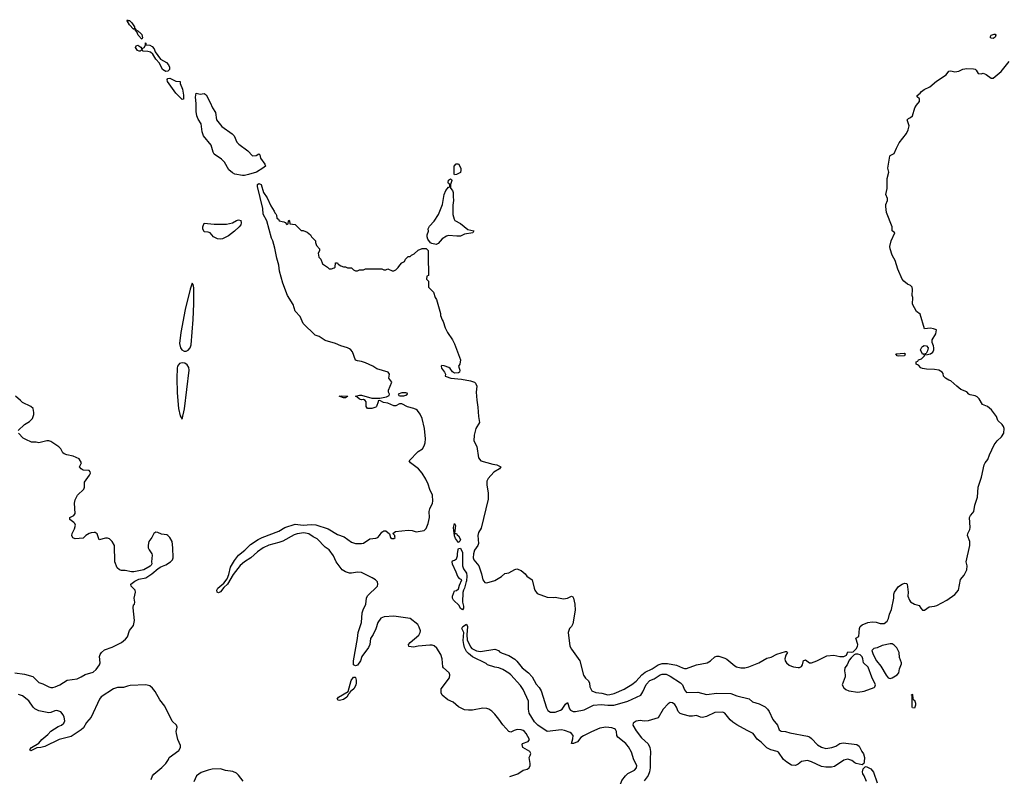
# Model space of a CAD drawing. Header units: inches. Extents: x 2347120 to 2490770, y 707513 to 877705.
# Tile 96 of 132: x 2423981 to 2433740, y 784864 to 792362. Entities that reach past the tile are written whole.
import ezdxf

# ---------------------------------------------------------------- set-up
doc = ezdxf.new("R2010")
doc.units = ezdxf.units.IN
doc.header["$MEASUREMENT"] = 0
for name, color, linetype in [('C4728', 7, 'Continuous'), ('C4729', 7, 'Continuous'), ('C4738', 7, 'Continuous'), ('C4739', 7, 'Continuous')]:
    doc.layers.add(name, color=color, linetype=linetype)

msp = doc.modelspace()

# ---------------------------------------------------------------- linework, layer by layer
at = {"layer": 'C4728', "color": 5}
for points, elevation in [([(2428838.7, 784861.3), (2428919.3, 784890), (2428970, 784924.9), (2429010, 784934), (2429031.1, 784950), (2429041.6, 784970), (2429042, 784990), (2429029.2, 785050), (2429042, 785070), (2429048, 785090), (2429038, 785110), (2428968.9, 785148.9), (2428962, 785178), (2428966, 785190), (2429022, 785210), (2429034, 785230), (2429000.5, 785290), (2428985.1, 785310), (2428970, 785319.1), (2428950, 785326.3), (2428910.5, 785329.5), (2428880.5, 785319.5), (2428850, 785302), (2428830, 785309.2), (2428770, 785374.5), (2428731.4, 785431.4), (2428690, 785481.3), (2428660.5, 785510), (2428630, 785528.4), (2428610, 785535.6), (2428570, 785538.7), (2428470, 785520.3), (2428430, 785518.5), (2428390, 785522.7), (2428330, 785552.4), (2428278.5, 785598.5), (2428223.8, 785623.8), (2428169.8, 785669.8), (2428157.6, 785690), (2428159.6, 785730), (2428239.6, 785840.4), (2428244.4, 785870), (2428236.4, 785890), (2428180.9, 785940.9), (2428176.3, 785950), (2428168.7, 786030), (2428155.8, 786070), (2428115.8, 786135.8), (2428090, 786158.7), (2428070, 786164.5), (2428044.9, 786164.9), (2427930, 786154.7), (2427885.6, 786145.6), (2427839, 786150), (2427834.5, 786170), (2427851.8, 786190), (2427936.5, 786263.5), (2427951.6, 786290), (2427952.4, 786307.6), (2427942, 786342), (2427927.4, 786370), (2427850, 786427.2), (2427690, 786449.8), (2427594.1, 786445.9), (2427561.7, 786430), (2427529.2, 786390), (2427510, 786326), (2427483, 786270), (2427457.6, 786230), (2427451.4, 786170), (2427438.9, 786141.1), (2427373.4, 786050), (2427360.2, 786010), (2427330, 785966.3), (2427310, 785958), (2427290, 785969.5), (2427289.1, 786010), (2427329.9, 786230), (2427335.6, 786290), (2427369.8, 786390), (2427377, 786483), (2427385.4, 786514.6), (2427411.5, 786571.5), (2427418.4, 786630), (2427428.1, 786651.9), (2427526, 786750), (2427532, 786770), (2427527, 786790), (2427507, 786810), (2427475.6, 786830), (2427370, 786883.5), (2427330, 786887.6), (2427270, 786877.3), (2427250, 786878.6), (2427211.8, 786890), (2427177.4, 786910), (2427118, 786990), (2427090, 787049.6), (2427049.3, 787110), (2427010, 787134), (2426930, 787218), (2426890, 787236.9), (2426846.3, 787266.3), (2426797.4, 787277.5), (2426730, 787268.3), (2426702.1, 787257.9), (2426590, 787195.2), (2426550, 787180.6), (2426450, 787156.5), (2426395.8, 787130), (2426339.5, 787090), (2426270.4, 787030), (2426209.4, 786990.6), (2426167, 786953), (2426095.9, 786864.1), (2426040.8, 786770), (2426004.6, 786735.4), (2425970, 786692.6), (2425950, 786681), (2425936.9, 786690), (2425933.5, 786710), (2425946, 786730), (2426003.2, 786776.8), (2426038.5, 786821.5), (2426054.2, 786865.8), (2426070, 786936.3), (2426110, 787002.4), (2426150, 787054.4), (2426214.2, 787105.8), (2426270, 787162.9), (2426343.5, 787210), (2426384.5, 787230), (2426550, 787293.4), (2426610, 787328.9), (2426710, 787363.2), (2426790, 787351.7), (2426870, 787360.8), (2426916.9, 787356.9), (2427036.9, 787316.9), (2427130, 787261), (2427198.4, 787238.3), (2427270, 787184.9), (2427310, 787170.4), (2427370, 787170.5), (2427390, 787175.5), (2427450, 787218.8), (2427510, 787222.8), (2427529.4, 787230.6), (2427549, 787250), (2427570, 787284.7), (2427590, 787296), (2427610, 787298), (2427646, 787266), (2427658, 787230), (2427670, 787221), (2427690, 787221), (2427702, 787230), (2427700.4, 787240.4), (2427698, 787250), (2427678, 787270), (2427706, 787290), (2427830, 787302.8), (2427870, 787299.1), (2427910, 787288.2), (2427990, 787300.7), (2428010, 787320.7), (2428029.6, 787370), (2428041.4, 787430), (2428039.3, 787490), (2428045.4, 787514.6), (2428072, 787570), (2428075.6, 787590), (2428072.1, 787650), (2428044.9, 787704.9), (2428030, 787759), (2428008.2, 787808.2), (2427970, 787869.3), (2427935.1, 787910), (2427855.1, 787970), (2427842.7, 787990), (2427930, 788082), (2427972, 788110), (2427990, 788138.8), (2427999.2, 788170), (2428003.1, 788210), (2427991.8, 788311.8), (2427970, 788408.7), (2427950, 788454), (2427922.7, 788490), (2427910, 788498.4), (2427889, 788510), (2427826.1, 788526.1), (2427770, 788556.2), (2427744.7, 788555.3), (2427710, 788536), (2427690, 788537.2), (2427630, 788562), (2427586, 788570), (2427550, 788588), (2427534, 788586), (2427534, 788574), (2427518, 788530), (2427510, 788522), (2427470, 788508.7), (2427429.1, 788509.1), (2427415.3, 788530), (2427415.3, 788575.3), (2427406, 788590), (2427390, 788598), (2427370, 788595.3), (2427350, 788602), (2427324, 788624), (2427308, 788630), (2427350, 788641), (2427370, 788641), (2427470, 788611.3), (2427550, 788611), (2427616.4, 788623.6), (2427642, 788638), (2427646, 788650), (2427638, 788670), (2427638, 788690), (2427668.7, 788770), (2427638.4, 788810), (2427647.3, 788850), (2427633.6, 788870), (2427522.4, 788902.4), (2427480.9, 788930), (2427410, 788961.7), (2427370, 788974.7), (2427330, 788980.5), (2427310, 788989.6), (2427279.1, 789070), (2427264.2, 789090), (2427250, 789100.4), (2427230, 789111.1), (2427164, 789130), (2427110, 789154), (2427010, 789184.2), (2426950, 789223.7), (2426910, 789237), (2426792.3, 789350), (2426761.3, 789421.3), (2426710, 789475.3), (2426690, 789541.2), (2426635.1, 789630), (2426589.5, 789750), (2426555.1, 789870), (2426551.2, 789930), (2426535.8, 789975.8), (2426530.8, 790000)], 60), ([(2426955.3, 790000), (2426964.7, 789990), (2426984, 789944), (2427031, 789911), (2427050, 789892), (2427070, 789892), (2427098, 789902), (2427108, 789910), (2427110, 789954), (2427130, 789954), (2427138, 789938), (2427163.6, 789923.6), (2427190, 789912), (2427211.6, 789911.6), (2427230, 789902), (2427270, 789902), (2427290, 789882), (2427310, 789874), (2427330, 789874), (2427350, 789882), (2427390, 789882), (2427410, 789892), (2427550, 789894), (2427571.6, 789891.6), (2427590, 789882), (2427610, 789882), (2427630, 789892), (2427672.7, 789872.7), (2427690, 789872), (2427710, 789882), (2427734, 789906), (2427748, 789930), (2427770, 789952), (2427794.6, 789965.4), (2427806, 789990), (2427816, 790000)], 60), ([(2428031.3, 790000), (2428034, 789850), (2428031.6, 789828.4), (2428018, 789822), (2428014, 789790), (2428034, 789770), (2428034, 789710), (2428082, 789662), (2428098, 789610), (2428111, 789590), (2428151.3, 789450), (2428151.3, 789430), (2428167.1, 789387.1), (2428178, 789370), (2428198, 789310), (2428222, 789262), (2428271.3, 789190), (2428290.7, 789150.7), (2428351.3, 788990), (2428342, 788950), (2428332, 788930), (2428342.8, 788890), (2428338.8, 788870), (2428330, 788862.7), (2428290, 788859.5), (2428270, 788872.7), (2428247, 788907), (2428235.9, 788915.9), (2428186.8, 788933.2), (2428164, 788936), (2428158, 788930), (2428160.7, 788910), (2428190.4, 788870.4), (2428200.7, 788850), (2428198.8, 788830), (2428206.5, 788826.5), (2428256, 788810), (2428359.8, 788799.8), (2428450, 788783.8), (2428490, 788771.2), (2428500.5, 788760.5), (2428511, 788730), (2428506.9, 788670), (2428511.4, 788591.4), (2428523.1, 788523.1), (2428527.7, 788430), (2428537.1, 788370), (2428501.7, 788310), (2428486, 788246), (2428482.8, 788190), (2428511.4, 788131.4), (2428530, 788018.8), (2428550.7, 787990), (2428670, 787956.9), (2428711.3, 787950), (2428751, 787930), (2428736, 787910), (2428680.9, 787879.1), (2428624.4, 787815.6), (2428610.6, 787790), (2428610, 787754), (2428623.7, 787670), (2428623.7, 787610), (2428555.3, 787324.7), (2428530, 787279), (2428520.4, 787250), (2428527.4, 787170), (2428521.1, 787150), (2428490, 787104.5), (2428477.6, 787070), (2428477.2, 787030), (2428482.4, 787010), (2428532, 786950), (2428557.4, 786870), (2428570.5, 786810.5), (2428590, 786784.7), (2428610, 786782.8), (2428690, 786804.9), (2428757.1, 786842.9), (2428790, 786874), (2428830, 786882), (2428890, 786914.8), (2428910, 786921), (2428950, 786904.7), (2428990.4, 786870.4), (2429008.2, 786848.2), (2429061, 786810), (2429078.8, 786730), (2429086.8, 786710), (2429110, 786676), (2429210, 786639.1), (2429270, 786634.8), (2429290, 786640.7), (2429370, 786623), (2429409.6, 786630.4), (2429450, 786651), (2429462, 786642), (2429470.7, 786630.7), (2429482.8, 786570), (2429487.3, 786510), (2429463.4, 786376.6), (2429450, 786348.7), (2429430, 786328.7), (2429416.3, 786290), (2429435.1, 786155.1), (2429450, 786124), (2429532.4, 786010), (2429570, 785867.3), (2429590, 785838), (2429619.3, 785810), (2429627.3, 785787.3), (2429631.7, 785750), (2429652.2, 785710), (2429690, 785695.8), (2429749.6, 785689.6), (2429810, 785672.8), (2429830, 785673.8), (2429873.9, 785686.1), (2429970.8, 785729.2), (2430000, 785745.8)], 60), ([(2423966, 788290), (2424028.7, 788350), (2424078.6, 788381.4), (2424108.9, 788411.1), (2424121.2, 788450), (2424122.7, 788470), (2424114, 788510), (2424090, 788529), (2424007.2, 788567.2), (2423988.7, 788590), (2423939, 788630)], 80), ([(2423932, 785890), (2424030, 785877.4), (2424110, 785852.7), (2424170, 785794.9), (2424210, 785781.3), (2424270, 785750.3), (2424290, 785744.6), (2424310, 785745.3), (2424332.7, 785750), (2424379.5, 785770), (2424450, 785817), (2424550, 785831.8), (2424590.9, 785849.1), (2424630, 785872.4), (2424710, 785895.5), (2424738, 785922), (2424771.8, 785970), (2424778.4, 785990), (2424772, 786050), (2424778.4, 786070), (2424792, 786090), (2424823.1, 786116.9), (2424897.5, 786142.5), (2424989, 786190), (2425030, 786224), (2425050, 786246.8), (2425069.6, 786310.4), (2425110, 786358), (2425118.5, 786410), (2425106.5, 786533.5), (2425110, 786562), (2425118, 786570), (2425122, 786590), (2425117.2, 786630), (2425129.3, 786690), (2425126, 786710), (2425085.2, 786750), (2425082, 786770), (2425122, 786798), (2425163.2, 786816.8), (2425230, 786830.7), (2425289.2, 786870), (2425354.7, 786925.3), (2425379.6, 786940.4), (2425430, 786959.2), (2425477.2, 786990), (2425495, 787010), (2425501.8, 787030), (2425498.4, 787130), (2425490.8, 787190), (2425470, 787229.5), (2425450, 787252.3), (2425438.3, 787258.3), (2425385.1, 787265.1), (2425350, 787280.9), (2425330, 787283.7), (2425310.8, 787270), (2425290.4, 787230), (2425262.4, 787190), (2425253.4, 787153.4), (2425254.8, 787130), (2425262.8, 787110), (2425291.3, 787070), (2425294.8, 787054.8), (2425287.3, 786990), (2425291, 786970), (2425283.5, 786956.5), (2425273.7, 786946.3), (2425210, 786909.2), (2425110.7, 786889.3), (2425090, 786889.2), (2425025.2, 786905.2), (2424990, 786904.5), (2424970, 786909.4), (2424946, 786930), (2424924.5, 786990), (2424920.9, 787150), (2424897.6, 787190), (2424870, 787216.9), (2424850, 787224.2), (2424830, 787224.2), (2424769.4, 787209.4), (2424750, 787268.7), (2424730, 787281.2), (2424718, 787282), (2424690, 787278), (2424670, 787269), (2424638, 787250), (2424610, 787225.2), (2424530, 787218), (2424507.3, 787227.3), (2424498, 787250), (2424502, 787270), (2424524.6, 787315.4), (2424532.6, 787352.6), (2424527.3, 787370), (2424519.2, 787379.2), (2424477.2, 787410), (2424479, 787430), (2424517.2, 787450), (2424532.5, 787467.5), (2424523, 787570), (2424530, 787604.7), (2424552.7, 787650), (2424618.4, 787710), (2424624.2, 787730), (2424622, 787778), (2424673.3, 787850), (2424683.6, 787870), (2424680.1, 787880.1), (2424670, 787893.3), (2424610, 787898), (2424589.3, 787910), (2424575.3, 787930), (2424593.2, 787970), (2424569, 788010), (2424510, 788037), (2424449.5, 788049.5), (2424421.5, 788061.5), (2424409.4, 788069.4), (2424389, 788110), (2424370, 788129), (2424290, 788181.2), (2424270, 788189.2), (2424250, 788189.3), (2424170, 788169), (2424145.4, 788174.6), (2424096.4, 788176.4), (2424040.4, 788200.4), (2424016.4, 788216.4), (2423970, 788266)], 80), ([(2430000, 785176.2), (2429990, 785189.4), (2429910, 785252.2), (2429900.1, 785270), (2429897.9, 785310), (2429886.7, 785326.7), (2429875.8, 785335.8), (2429850, 785345.6), (2429790.8, 785350.8), (2429730, 785340.1), (2429650, 785306.7), (2429570, 785266.4), (2429544.4, 785250), (2429510, 785207.4), (2429469.1, 785189.1), (2429449.6, 785190), (2429465.2, 785234.8), (2429466.6, 785270), (2429451.5, 785290), (2429438.3, 785298.3), (2429379.5, 785319.5), (2429350, 785324.9), (2429210, 785307.7), (2429117.7, 785370), (2429082.8, 785402.8), (2429029.9, 785489.9), (2429023, 785530), (2429022.8, 785610), (2428970, 785723), (2428943.4, 785763.4), (2428850, 785868.8), (2428830, 785887), (2428770, 785924.2), (2428730, 785938), (2428690, 785944.5), (2428619, 785970), (2428603.5, 785983.5), (2428470, 786049.4), (2428430, 786080.2), (2428410, 786102.6), (2428390, 786142.2), (2428381.6, 786170), (2428377.5, 786210), (2428382.5, 786290), (2428363.5, 786330), (2428373.3, 786350), (2428410, 786372.4), (2428419, 786350), (2428414.4, 786265.6), (2428417.7, 786217.7), (2428447.9, 786147.9), (2428463.6, 786130), (2428508.1, 786108.1), (2428550, 786099.7), (2428690, 786123.1), (2428727.3, 786110), (2428738.2, 786098.2), (2428763.9, 786083.9), (2428830, 786061.2), (2428890, 786025.2), (2428910, 786006.5), (2428960.7, 785940.7), (2429022.9, 785890), (2429060.7, 785850), (2429098.7, 785778.7), (2429130, 785743.6), (2429150, 785712.8), (2429201.5, 785541.5), (2429217.2, 785517.2), (2429241.3, 785501.3), (2429290, 785500.9), (2429341.5, 785518.5), (2429356.8, 785530), (2429390, 785580.9), (2429410, 785594.4), (2429432, 785532), (2429440.8, 785520.8), (2429466.9, 785506.9), (2429490, 785505.4), (2429576.3, 785523.7), (2429670, 785570.8), (2429743.7, 785576.3), (2429810, 785568.8), (2429870, 785570.9), (2430000, 785607.3)], 40), ([(2425285.6, 784834.4), (2425299, 784870), (2425310, 784884.7), (2425390, 784951), (2425429, 784990), (2425455.3, 785030), (2425462, 785050), (2425558.7, 785121.3), (2425575.6, 785150), (2425573.3, 785170), (2425548.5, 785228.5), (2425534, 785290), (2425531.2, 785310), (2425540.4, 785350), (2425535.4, 785370), (2425493.6, 785410), (2425419.6, 785559.6), (2425370, 785623.6), (2425323.3, 785703.3), (2425296.4, 785736.4), (2425270, 785759.5), (2425230, 785772), (2425076.8, 785763.2), (2425050, 785759.3), (2425010, 785742.9), (2424950, 785744.4), (2424910.5, 785730), (2424790, 785651.2), (2424772.2, 785630), (2424689.3, 785450.7), (2424643.2, 785396.8), (2424613.7, 785346.3), (2424590, 785325.1), (2424490, 785258.4), (2424371.5, 785228.4), (2424230, 785160.9), (2424189.3, 785149.3), (2424150, 785145.2), (2424090, 785118), (2424082, 785130), (2424098, 785150), (2424170, 785194), (2424200.7, 785230), (2424261, 785279), (2424290, 785310.6), (2424362, 785358), (2424394, 785370), (2424419.3, 785390), (2424427.3, 785412.7), (2424423, 785450), (2424413.2, 785473.2), (2424390, 785502.9), (2424350, 785515.4), (2424327.7, 785512.3), (2424290, 785495.1), (2424270, 785494.7), (2424170, 785514.7), (2424150, 785522.6), (2424130, 785533.7), (2424113.7, 785550), (2424072.6, 785612.6), (2424010, 785660.5), (2423970, 785675.4)], 80), ([(2426196.6, 784816.6), (2426150, 784877), (2426130, 784896.2), (2426092.9, 784912.9), (2426022, 784922), (2425970, 784937), (2425890, 784933.6), (2425850, 784925.6), (2425778.7, 784901.3), (2425734.8, 784870), (2425706, 784810)], 80), ([(2430000, 784613.2), (2429996.6, 784616.6), (2429949.9, 784650), (2429917.1, 784710), (2429915.3, 784730), (2429950, 784821.6), (2429984.1, 784870), (2430000, 784882.9)], 40)]:
    msp.add_lwpolyline(points, dxfattribs=dict(at, elevation=elevation))
for points, elevation in [([(2425690, 789752.7), (2425670, 789692), (2425619.6, 789490), (2425578.9, 789261.1), (2425566.3, 789153.7), (2425575.2, 789110), (2425589.6, 789089.6), (2425610, 789077.2), (2425630, 789076.6), (2425650, 789085.9), (2425669.7, 789110), (2425680.5, 789139.5), (2425701.9, 789390), (2425706.8, 789546.7), (2425705.5, 789705.5), (2425699.4, 789739.4)], 80), ([(2425590, 788962.1), (2425565, 788955), (2425545.1, 788930), (2425540.5, 788910), (2425537.9, 788810), (2425542.9, 788662.9), (2425556.4, 788510), (2425570, 788435.5), (2425590, 788404), (2425614.6, 788505.4), (2425659.4, 788890), (2425656.5, 788916.5), (2425642.5, 788942.5), (2425617.6, 788957.6)], 80), ([(2427810, 788666), (2427770, 788666), (2427734, 788650), (2427738, 788638), (2427750, 788634), (2427790, 788634), (2427810, 788642), (2427826, 788650), (2427822, 788662)], 60), ([(2427190, 788615.3), (2427148.7, 788630), (2427170, 788636.3), (2427234, 788630), (2427230, 788628.7), (2427210, 788615.3)], 60), ([(2428330, 787181.2), (2428301.4, 787221.4), (2428292.1, 787247.9), (2428281.1, 787330), (2428290, 787370.5), (2428299.5, 787350), (2428291.1, 787271.1), (2428310, 787270.5), (2428317, 787257), (2428330, 787247), (2428350.7, 787210), (2428344.9, 787195.1)], 40), ([(2428370, 786513), (2428350, 786527.4), (2428335.9, 786555.9), (2428282.4, 786610), (2428272, 786630), (2428269.8, 786650), (2428290, 786701), (2428310, 786704.7), (2428330, 786722), (2428340.2, 786759.8), (2428362, 786810), (2428342.9, 786822.9), (2428324.2, 786844.2), (2428308.4, 786888.4), (2428270, 786968), (2428266, 786990), (2428270, 786998), (2428290, 787004.7), (2428310, 787021), (2428322, 787050), (2428319.6, 787070), (2428326.6, 787113.4), (2428330, 787121), (2428350, 787124.9), (2428370, 787082), (2428371.1, 786950), (2428381, 786920.9), (2428410, 786876.9), (2428414.4, 786850), (2428410, 786799.3), (2428405.5, 786794.5), (2428391.3, 786730), (2428379.7, 786710), (2428373.5, 786686.5), (2428370.8, 786590.8), (2428380.7, 786550), (2428380.7, 786530)], 40), ([(2427150, 785614), (2427137.5, 785617.5), (2427126.6, 785630), (2427139.5, 785650), (2427236, 785704), (2427267.1, 785812.9), (2427290, 785846.8), (2427305.4, 785845.4), (2427310, 785842), (2427316, 785816), (2427316.5, 785790), (2427312.6, 785767.4), (2427293.4, 785730), (2427257.3, 785702.7), (2427253, 785690), (2427240.6, 785679.4), (2427223.1, 785650), (2427190, 785625.6)], 60)]:
    msp.add_lwpolyline(points, close=True, dxfattribs=dict(at, elevation=elevation))
at = {"layer": 'C4729', "color": 5, "elevation": 60}
for points in [[(2425114, 792274), (2425126, 792274), (2425131.6, 792268.4), (2425131.6, 792251.6), (2425150, 792253.4), (2425160.4, 792240.4), (2425170, 792238), (2425190, 792214), (2425198, 792182), (2425190, 792168), (2425156, 792210), (2425142, 792242), (2425129, 792250), (2425128, 792268), (2425110, 792269), (2425069.6, 792309.6), (2425045.2, 792350), (2425050, 792362), (2425055.3, 792355.3), (2425070, 792354.9), (2425092.7, 792330), (2425117.3, 792290), (2425118.8, 792281.2)], [(2425430, 791847.8), (2425395.6, 791870), (2425366, 791930), (2425330, 791969.6), (2425299.8, 792019.8), (2425278.8, 792038.8), (2425250, 792048.4), (2425206, 792050), (2425190, 792066), (2425174, 792050), (2425166, 792050), (2425150, 792058), (2425130, 792088), (2425136.4, 792103.6), (2425150.9, 792110.9), (2425182, 792090), (2425190, 792074), (2425213.6, 792086.4), (2425228, 792110), (2425227.3, 792132.7), (2425232, 792128), (2425232, 792112), (2425270, 792110.4), (2425294.9, 792094.9), (2425312.9, 792072.9), (2425324.2, 792044.2), (2425377.3, 791970), (2425437.7, 791937.7), (2425455.6, 791915.6), (2425466.7, 791890), (2425465.7, 791870), (2425450, 791853)], [(2425590, 791569.7), (2425530, 791635.4), (2425447.6, 791750), (2425443.5, 791770), (2425450, 791778), (2425470, 791781.3), (2425530, 791752.7), (2425570, 791750.6), (2425572, 791730), (2425593.1, 791673.1), (2425604.8, 791615.2), (2425605.4, 791574.6)], [(2425770, 791625.5), (2425810, 791630.6), (2425830, 791616), (2425870, 791542), (2425890.8, 791490), (2425921.6, 791441.6), (2425930.7, 791370), (2425984.7, 791304.7), (2426087.3, 791230), (2426107.7, 791210), (2426134.9, 791150), (2426153, 791130), (2426241.7, 791061.7), (2426290, 791013.4), (2426323.7, 791016.3), (2426350, 791031.3), (2426362, 791022), (2426366.8, 790990), (2426410.8, 790930), (2426416.3, 790910), (2426392.4, 790890), (2426327.2, 790850), (2426250, 790826.9), (2426210, 790818.6), (2426190, 790819.4), (2426112.9, 790832.9), (2426090, 790843.6), (2426054.6, 790874.6), (2426009.8, 790949.8), (2425980.4, 790980.4), (2425909.6, 791030), (2425898.7, 791050), (2425878.2, 791118.2), (2425804.2, 791210), (2425789.7, 791250), (2425779.5, 791330), (2425750, 791375.6), (2425737.6, 791410), (2425729.3, 791450.7), (2425731.1, 791531.1), (2425724.5, 791595.5), (2425730, 791634)], [(2428290, 790826), (2428286, 790830), (2428288, 790910), (2428307.3, 790932.7), (2428330, 790934), (2428354.8, 790890), (2428354.8, 790870), (2428350, 790849), (2428310, 790828)], [(2428315.5, 790215.5), (2428230, 790223.7), (2428210, 790216), (2428170, 790189.3), (2428130, 790145.2), (2428110, 790133.2), (2428064.5, 790144.5), (2428052.3, 790152.3), (2428026.6, 790186.6), (2428019.3, 790210), (2428019.3, 790230), (2428032.5, 790267.5), (2428029.2, 790290), (2428042.5, 790317.5), (2428090, 790366.8), (2428133.6, 790430), (2428172.3, 790530), (2428189.7, 790630.3), (2428204.5, 790670), (2428230, 790702), (2428238, 790702), (2428246, 790710), (2428246, 790730), (2428230, 790738), (2428227, 790750), (2428230, 790770.8), (2428250, 790784.7), (2428259.8, 790779.8), (2428264.7, 790770), (2428251.3, 790730), (2428251.6, 790691.6), (2428270.9, 790670.9), (2428278, 790650), (2428276, 790610), (2428281, 790570), (2428275.3, 790524.7), (2428273.4, 790430), (2428285.8, 790385.8), (2428293.4, 790373.4), (2428350, 790342), (2428422, 790282), (2428482, 790270), (2428472, 790250), (2428390, 790236), (2428350, 790218)], [(2425970, 790186), (2425942, 790190), (2425902, 790210), (2425869.2, 790250), (2425850, 790258), (2425810, 790258.7), (2425796.8, 790290), (2425797.4, 790310), (2425810, 790346.7), (2425910, 790337.2), (2426030, 790335.8), (2426089, 790350), (2426130, 790373.7), (2426150, 790379.5), (2426171.4, 790371.4), (2426177, 790350), (2426172, 790330), (2426156.4, 790310), (2426110, 790266), (2426050, 790220.9), (2425990, 790189.4)]]:
    msp.add_lwpolyline(points, close=True, dxfattribs=at)
for points in [[(2426530.8, 790000), (2426510, 790099.3), (2426490, 790169.3), (2426477, 790197), (2426432.2, 790370), (2426394.3, 790434.3), (2426390.4, 790490.4), (2426338, 790710), (2426339.4, 790730), (2426350, 790738.4), (2426373.9, 790730), (2426396.9, 790650), (2426435.4, 790595.4), (2426470, 790518), (2426504.1, 790464.1), (2426510, 790446.8), (2426519.3, 790439.3), (2426526, 790426), (2426530, 790394), (2426544.7, 790384.7), (2426554, 790370), (2426599.6, 790359.6), (2426612.7, 790352.7), (2426630, 790334), (2426642, 790338), (2426646, 790370), (2426650, 790374), (2426654, 790370), (2426658, 790338), (2426711.6, 790331.6), (2426770, 790274), (2426790, 790272), (2426830, 790258), (2426862, 790230), (2426872, 790210), (2426912, 790170), (2426912.7, 790152.7), (2426923.6, 790123.6), (2426952, 790090), (2426952, 790070), (2426938, 790050), (2426946, 790010), (2426955.3, 790000)], [(2427816, 790000), (2427830, 790014), (2427850, 790014), (2427866, 790030), (2427890, 790042), (2427930, 790078), (2427970, 790094), (2428010, 790094), (2428030, 790074), (2428031.3, 790000)]]:
    msp.add_lwpolyline(points, dxfattribs=at)
at = {"layer": 'C4738', "color": 5}
for points, elevation in [([(2430000, 785745.8), (2430050, 785774.1), (2430090, 785808.8), (2430148.6, 785871.4), (2430182.2, 785897.8), (2430250, 785930.7), (2430310, 785970.1), (2430350, 785983.3), (2430401, 785981), (2430490, 785965.4), (2430550, 785939.8), (2430570, 785933.7), (2430590, 785934), (2430690, 785969.4), (2430796.2, 785990), (2430829.7, 786010), (2430870, 786046.7), (2430890, 786054.9), (2430910, 786054.7), (2430970, 786036.1), (2430990, 786025.5), (2431070, 785957.6), (2431086.8, 785950), (2431130, 785940.4), (2431170, 785939.1), (2431209.6, 785950.4), (2431308, 785990), (2431386, 786034), (2431430, 786044.4), (2431486.3, 786073.7), (2431570, 786102), (2431579.9, 786099.9), (2431590.8, 786090), (2431574.4, 786065.6), (2431564.6, 786030), (2431569.1, 786009.1), (2431581.3, 785990), (2431607, 785967), (2431630, 785955.5), (2431650, 785948.1), (2431698.2, 785941.8), (2431710, 785942.3), (2431730, 785953), (2431741.3, 785970), (2431750, 786011.3), (2431763.2, 786016.8), (2431770, 786017.3), (2431810, 785990.4), (2431830, 785988.9), (2431883.7, 786010), (2431981.1, 786058.9), (2432050, 786064.2), (2432110, 786050.3), (2432150, 786052.4), (2432175.9, 786064.1), (2432190, 786098), (2432230, 786094), (2432242.7, 786097.3), (2432273.3, 786126.7), (2432284.5, 786150), (2432287, 786170), (2432270, 786234), (2432298, 786250), (2432305.2, 786330), (2432312.7, 786347.3), (2432330, 786364.7), (2432388, 786390), (2432430, 786395.5), (2432470, 786390.7), (2432510, 786377.3), (2432550, 786379.1), (2432578.9, 786401.1), (2432592.5, 786427.5), (2432602.7, 786470), (2432622.7, 786517.3), (2432645.2, 786630), (2432646, 786670), (2432652.7, 786690), (2432690, 786746), (2432728.7, 786770), (2432750, 786778.8), (2432770, 786776), (2432776, 786770), (2432786, 786690), (2432785.5, 786650), (2432799.1, 786610), (2432810, 786594.8), (2432850, 786570.7), (2432896, 786556), (2432911.3, 786530), (2432930, 786511.3), (2432950, 786511.3), (2432995.3, 786544.7), (2433050, 786550.4), (2433070, 786557.1), (2433171.3, 786608.7), (2433250, 786666.7), (2433285.1, 786710), (2433304.7, 786815.3), (2433343, 786857), (2433367.3, 786910), (2433371.8, 786950), (2433363.7, 786990), (2433399.7, 787150), (2433399.6, 787190), (2433377, 787250), (2433379.5, 787270), (2433399.6, 787310), (2433401.6, 787330), (2433394, 787430), (2433404, 787450), (2433430, 787476), (2433437, 787490), (2433446.6, 787550), (2433475.1, 787630), (2433479.6, 787730), (2433512.7, 787830), (2433542, 787950), (2433549.6, 787970.4), (2433576.2, 788003.8), (2433592.3, 788050), (2433640.9, 788150), (2433669.4, 788190), (2433712.3, 788230), (2433735.3, 788264.7), (2433737.6, 788310), (2433732.8, 788330), (2433720.5, 788350), (2433677, 788390), (2433662, 788430), (2433614.6, 788494.6), (2433573.2, 788530), (2433522.7, 788550), (2433490, 788605.2), (2433470, 788625.2), (2433450, 788634.5), (2433403.3, 788643.3), (2433389, 788650), (2433370, 788674), (2433310, 788699), (2433269.4, 788729.4), (2433210, 788784), (2433189.3, 788789.3), (2433158, 788810), (2433138, 788830), (2433134.6, 788854.6), (2433126, 788870), (2433090, 788888.7), (2433050, 788897.2), (2432970, 788898), (2432930, 788906), (2432912.9, 788912.9), (2432890, 788938), (2432868, 788950), (2432868, 788970), (2432882, 788978), (2432889.5, 788990.5), (2432918, 789002), (2432948, 789030), (2432946, 789046), (2432930, 789048), (2432909.7, 789089.7), (2432922.3, 789117.7), (2432930, 789124.9), (2432947.5, 789132.5), (2432970.3, 789130.3), (2432985.5, 789110), (2432979.1, 789080.9), (2432964.7, 789055.3), (2432954, 789050), (2432962, 789042), (2433010, 789051.3), (2433032.7, 789067.3), (2433041.2, 789090), (2433042.7, 789110), (2433039.3, 789130), (2433023.9, 789163.9), (2433025.6, 789190), (2433062.6, 789250), (2433069.3, 789289.3), (2433040.1, 789300.1), (2433010, 789304.9), (2432950, 789299.3), (2432904.9, 789444.9), (2432870, 789471.8), (2432830, 789542), (2432832.8, 789610), (2432826.6, 789630), (2432831.8, 789690), (2432828, 789710), (2432810, 789726.6), (2432780.5, 789740.5), (2432744.5, 789770), (2432727.8, 789790), (2432686.6, 789890), (2432657.1, 789977.1), (2432645.3, 790000)], 60), ([(2430000, 785607.3), (2430010, 785610.1), (2430136.1, 785670), (2430159, 785701), (2430190, 785773.1), (2430225.6, 785814.4), (2430270, 785830.2), (2430330, 785869.5), (2430350, 785875.5), (2430390, 785875.7), (2430430, 785857.6), (2430532, 785792), (2430551.1, 785770), (2430570, 785720.4), (2430590, 785695.8), (2430703.1, 785696.9), (2430790, 785675), (2430890, 785689), (2431030, 785685.7), (2431090, 785662), (2431210, 785630.5), (2431243.4, 785603.4), (2431310, 785583.1), (2431370, 785551.8), (2431391.9, 785530), (2431410, 785506), (2431446.1, 785426.1), (2431491.3, 785370), (2431510, 785324), (2431530, 785310.3), (2431570, 785309.1), (2431615.2, 785295.2), (2431790, 785263.1), (2431810, 785254.4), (2431830, 785238.1), (2431890, 785176.1), (2431930, 785154), (2431970, 785140.1), (2432031.6, 785150), (2432070, 785163.5), (2432111, 785189), (2432142.4, 785197.6), (2432278.5, 785178.5), (2432302.7, 785162.7), (2432328.6, 785110), (2432346.3, 785086.3), (2432355.2, 785050), (2432351.2, 785008.8), (2432348.2, 784991.8), (2432330, 784978.9), (2432272.7, 784992.7), (2432258.4, 784998.4), (2432230, 785021), (2432190, 785034.2), (2432150, 785025.1), (2432057.4, 784962.6), (2432026.3, 784953.7), (2431970, 784954.4), (2431930, 784962.1), (2431829.2, 785009.2), (2431790, 785020.2), (2431730, 785012.6), (2431695.9, 784984.1), (2431670, 784971.7), (2431630, 784974.7), (2431583.2, 785003.2), (2431551.7, 785031.7), (2431502.1, 785102.1), (2431489.8, 785110), (2431426.9, 785126.9), (2431386.4, 785146.4), (2431330, 785202.2), (2431291.9, 785231.9), (2431250, 785289.7), (2431190, 785317.2), (2431090, 785374.2), (2431050, 785402), (2431024.4, 785424.4), (2430969.8, 785490), (2430950, 785499), (2430870, 785497.2), (2430790, 785458.3), (2430750, 785447.6), (2430730, 785450.4), (2430690, 785466.8), (2430650, 785459.1), (2430619.6, 785459.6), (2430555.8, 785475.8), (2430527.8, 785487.8), (2430507.7, 785507.7), (2430490.6, 785550.6), (2430475.2, 785575.2), (2430450, 785593), (2430430, 785595.2), (2430410, 785583.7), (2430358.5, 785530), (2430310, 785445), (2430210, 785413.7), (2430172, 785412), (2430130, 785417.1), (2430090, 785411.9), (2430061.4, 785390), (2430059.8, 785370), (2430090, 785313.4), (2430145.6, 785245.6), (2430210, 785187.1), (2430227.8, 785150), (2430235.1, 785110), (2430229.5, 785029.5), (2430230, 784949), (2430223.1, 784910), (2430210, 784873.7), (2430170, 784819.4)], 40), ([(2430000, 784882.9), (2430009.4, 784890.6), (2430074.3, 784925.7), (2430094.3, 784950), (2430096.4, 784970), (2430068.9, 785028.9), (2430044.2, 785104.2), (2430015.6, 785155.6), (2430000, 785176.2)], 40), ([(2432372.9, 784812.9), (2432351.8, 784870), (2432339.5, 784890), (2432335.4, 784910), (2432340.7, 784939.3), (2432360.7, 784959.3), (2432370, 784960.6), (2432418.7, 784938.7), (2432444.6, 784904.6), (2432479.1, 784799.1)], 40)]:
    msp.add_lwpolyline(points, dxfattribs=dict(at, elevation=elevation))
for points, elevation in [([(2432690, 789026.6), (2432679, 789030), (2432666.6, 789050), (2432750, 789056.5), (2432757.6, 789050), (2432750, 789029.8)], 60), ([(2432610, 786177), (2432530, 786160.9), (2432481.1, 786138.9), (2432446, 786130), (2432428, 786110), (2432441.3, 786070), (2432473.4, 786010), (2432515.3, 785955.3), (2432570, 785865.5), (2432590, 785840.4), (2432610, 785834.4), (2432630, 785841.3), (2432678, 785870), (2432695.1, 785890), (2432701.2, 785930), (2432720.9, 785979.1), (2432722, 785990), (2432701.3, 786041.3), (2432696.9, 786090), (2432676.1, 786136.1), (2432650, 786165.1), (2432630, 786175.8)], 60), ([(2432290, 786075.1), (2432266.8, 786073.2), (2432253.2, 786066.8), (2432221.6, 786038.4), (2432204, 786016), (2432182, 785970), (2432159.6, 785940.4), (2432154.9, 785910), (2432164.6, 785870), (2432162.6, 785850), (2432132.2, 785770), (2432150, 785740.4), (2432170, 785723.7), (2432198, 785710), (2432290, 785697.4), (2432350, 785708.9), (2432450, 785746), (2432455.8, 785750), (2432463.5, 785770), (2432427, 785847), (2432390, 785944.5), (2432345.1, 785990), (2432338, 786030), (2432330, 786049.2), (2432310, 786067)], 60), ([(2432850, 785540.3), (2432830, 785542), (2432826.1, 785550), (2432827.2, 785667.2), (2432822, 785670), (2432823.1, 785676.9), (2432830, 785674.8), (2432834.7, 785634.7), (2432841.8, 785621.8), (2432850, 785618.7), (2432858.5, 785590), (2432860.4, 785570)], 40)]:
    msp.add_lwpolyline(points, close=True, dxfattribs=dict(at, elevation=elevation))
at = {"layer": 'C4739', "color": 5, "elevation": 60}
msp.add_lwpolyline([(2433630, 792177), (2433610, 792178), (2433601.6, 792190), (2433610, 792210.2), (2433639.5, 792219.5), (2433650, 792218.8), (2433656.3, 792210), (2433650, 792189.3)], close=True, dxfattribs=at)
msp.add_lwpolyline([(2432645.3, 790000), (2432629.8, 790029.8), (2432609.7, 790090), (2432606.2, 790113.8), (2432618.4, 790170), (2432655.3, 790250), (2432629.6, 790269.6), (2432629.6, 790310), (2432573, 790450), (2432565.1, 790510), (2432564.7, 790530), (2432583, 790570), (2432582.6, 790590), (2432567.4, 790630), (2432580.9, 790690), (2432579.1, 790790), (2432595.6, 790850), (2432586.3, 790890), (2432604.7, 791010), (2432610, 791017.1), (2432650, 791037.3), (2432671.2, 791090), (2432699.8, 791140.2), (2432770, 791232.7), (2432788.4, 791270), (2432798.3, 791310), (2432778, 791370), (2432790, 791384), (2432810, 791392.7), (2432830, 791410.7), (2432855.1, 791490), (2432870, 791516), (2432899, 791550), (2432899, 791579), (2432878, 791598), (2432875.3, 791610), (2432907.6, 791632.4), (2432920.9, 791650), (2432946.6, 791670), (2433003, 791697), (2433067.6, 791752.4), (2433163.3, 791816.7), (2433190, 791850.8), (2433210, 791856.3), (2433250, 791844.9), (2433290, 791853), (2433330, 791870.6), (2433370, 791878.8), (2433435.3, 791875.3), (2433450, 791872), (2433462.8, 791862.8), (2433481, 791830), (2433510, 791825.5), (2433530, 791831), (2433558.9, 791818.9), (2433610, 791782), (2433630, 791783.1), (2433707.8, 791850), (2433790, 791947.7)], dxfattribs=at)

doc.saveas('drawing.dxf')
